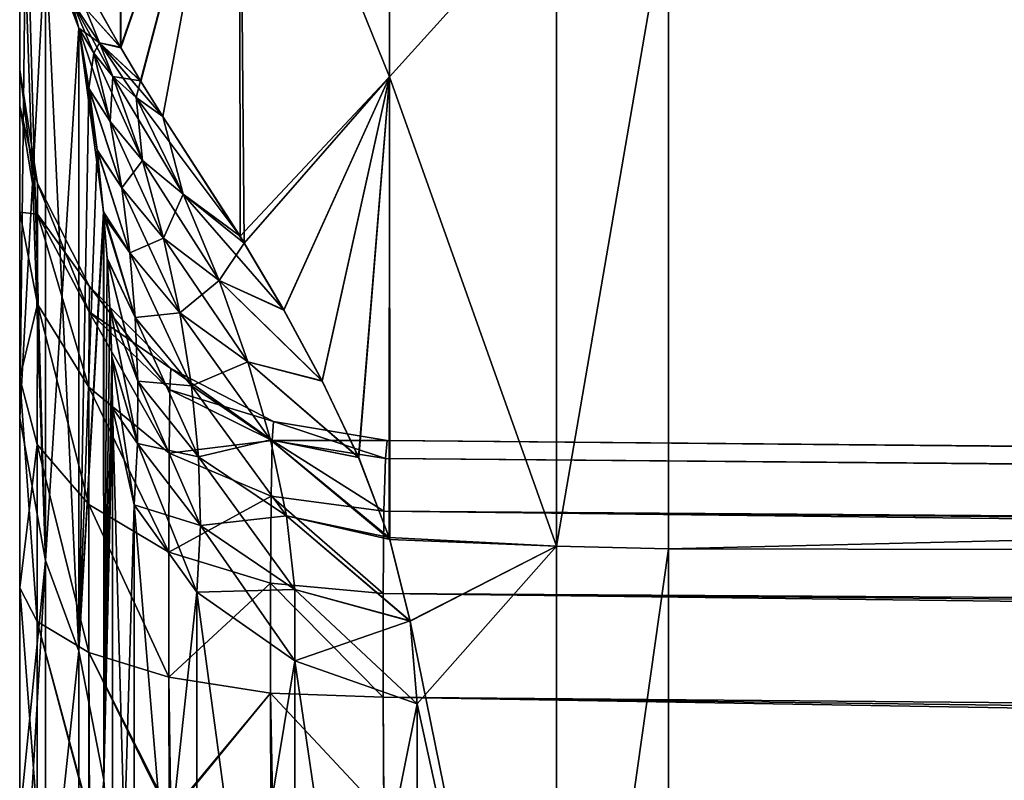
# Model space of a CAD drawing. Header units: metres. Extents: x 59 to 135, y -85 to 115.
# Tile 28 of 256: x 73 to 73.531, y -51.735 to -51.324. Entities that reach past the tile are written whole.
import ezdxf

# ---------------------------------------------------------------- set-up
doc = ezdxf.new("R2010")
doc.units = ezdxf.units.M
doc.layers.add('solid_20_404_502_XXX', color=7, linetype='CONTINUOUS')

msp = doc.modelspace()

# ---------------------------------------------------------------- linework, layer by layer
at = {"layer": 'solid_20_404_502_XXX'}
for points in [[(73.054756, -51.07811, -4.714054), (73.054626, -51.3396, -4.313722), (73.043236, -51.319481, -4.311522)], [(73.043373, -51.319756, 4.311545), (73.054398, -51.339191, 4.31372), (73.054756, -51.078091, 4.714091)], [(73.118652, -51.154964, 4.712731), (73.054756, -51.078091, 4.714091), (73.054398, -51.339191, 4.31372)], [(73.118652, -51.154972, -4.712712), (73.054626, -51.3396, -4.313722), (73.054756, -51.07811, -4.714054)], [(73.118652, -51.154964, 4.712731), (73.199577, -51.355167, 4.479475), (73.19957, -51.14341, 4.822855)], [(73.118652, -51.154972, -4.712712), (73.19957, -51.143452, -4.822775), (73.199577, -51.355228, -4.479391)], [(73.19957, -51.14341, 4.822855), (73.199577, -51.355167, 4.479475), (73.289528, -51.255249, 4.66303)], [(73.199577, -51.355228, -4.479391), (73.19957, -51.143452, -4.822775), (73.289528, -51.255249, -4.663029)], [(73.118652, -51.154964, 4.712731), (73.054398, -51.339191, 4.31372), (73.065216, -51.357338, 4.313661)], [(73.118652, -51.154972, -4.712712), (73.065422, -51.35767, -4.313647), (73.054626, -51.3396, -4.313722)], [(73.118652, -51.154964, 4.712731), (73.065216, -51.357338, 4.313661), (73.077194, -51.376534, 4.311743)], [(73.118652, -51.154972, -4.712712), (73.077202, -51.376534, -4.311743), (73.065422, -51.35767, -4.313647)], [(73.121162, -51.444878, 4.288773), (73.118652, -51.154964, 4.712731), (73.077194, -51.376534, 4.311743)], [(73.118652, -51.154972, -4.712712), (73.118881, -51.441185, -4.290697), (73.077202, -51.376534, -4.311743)], [(73.121162, -51.444878, 4.288773), (73.199577, -51.355167, 4.479475), (73.118652, -51.154964, 4.712731)], [(73.118652, -51.154972, -4.712712), (73.199577, -51.355228, -4.479391), (73.118881, -51.441185, -4.290697)], [(90.030869, -51.20549, -3.974496), (73.349991, -51.609844, -4.185604), (73.350006, -51.257313, -4.6642)], [(90.030869, -51.20549, -3.974496), (90.032066, -51.634991, -3.560709), (73.349991, -51.609844, -4.185604)], [(73.349991, -51.609844, 4.185604), (90.032066, -51.634991, 3.560709), (90.030869, -51.20549, 3.974496)], [(73.350006, -51.257313, 4.6642), (73.349991, -51.609844, 4.185604), (90.030869, -51.20549, 3.974496)], [(73.01387, -51.616108, -2.978683), (73, -51.206921, -4.202548), (73.003471, -51.244873, -4.214624)], [(73, -51.539104, -2.962495), (73, -51.206921, -4.202548), (73.01387, -51.616108, -2.978683)], [(73, -51.351406, -1.296968), (73, -51.206921, -4.202548), (73, -51.539104, -2.962495)], [(73, -51.206921, 4.202548), (73, -51.206921, -4.202548), (73, -51.351406, -1.296968)], [(73, -51.351406, 1.296968), (73, -51.206921, 4.202548), (73, -51.351406, -1.296968)], [(73, -51.539104, 2.962495), (73.003464, -51.244823, 4.214609), (73, -51.206921, 4.202548)], [(73, -51.51783, 1.621636), (73, -51.539104, 2.962495), (73, -51.206921, 4.202548)], [(73, -51.370789, 1.419756), (73, -51.206921, 4.202548), (73, -51.351406, 1.296968)], [(73, -51.428261, 1.532638), (73, -51.206921, 4.202548), (73, -51.370789, 1.419756)], [(73, -51.51783, 1.621636), (73, -51.206921, 4.202548), (73, -51.428261, 1.532638)], [(73, -51.539104, 2.962495), (73.01387, -51.281883, 4.226401), (73.003464, -51.244823, 4.214609)], [(73.01387, -51.616108, -2.978683), (73.003471, -51.244873, -4.214624), (73.01387, -51.28186, -4.226474)], [(73.199577, -51.355228, -4.479391), (73.289528, -51.255249, -4.663029), (73.289528, -51.608353, -4.184427)], [(73.199577, -51.355167, 4.479475), (73.289528, -51.608353, 4.184427), (73.289528, -51.255249, 4.66303)], [(73.289528, -51.608353, -4.184427), (73.289528, -51.255249, -4.663029), (73.350006, -51.257313, -4.6642)], [(73.289528, -51.255249, 4.66303), (73.289528, -51.608353, 4.184427), (73.350006, -51.257313, 4.6642)], [(73.289528, -51.608353, -4.184427), (73.350006, -51.257313, -4.6642), (73.349991, -51.609844, -4.185604)], [(73.289528, -51.608353, 4.184427), (73.349991, -51.609844, 4.185604), (73.350006, -51.257313, 4.6642)], [(73.031906, -51.328888, -4.242115), (73.01387, -51.28186, -4.226474), (73.014137, -51.277477, -4.242633)], [(73.031906, -51.328888, -4.242115), (73.014137, -51.277477, -4.242633), (73.028168, -51.314323, -4.253942)], [(73, -51.539104, 2.962495), (73.01387, -51.616112, 2.97865), (73.01387, -51.281883, 4.226401)], [(73.031906, -51.665138, -2.986439), (73.01387, -51.28186, -4.226474), (73.031906, -51.328888, -4.242115)], [(73.01387, -51.616108, -2.978683), (73.01387, -51.28186, -4.226474), (73.031906, -51.665138, -2.986439)], [(73.028183, -51.314388, 4.253893), (73.01387, -51.281883, 4.226401), (73.031906, -51.328888, 4.242115)], [(73.01387, -51.616112, 2.97865), (73.031906, -51.328888, 4.242115), (73.01387, -51.281883, 4.226401)], [(73.039948, -51.342377, -4.260401), (73.031906, -51.328888, -4.242115), (73.028168, -51.314323, -4.253942)], [(73.050293, -51.354912, -4.278252), (73.039948, -51.342377, -4.260401), (73.028168, -51.314323, -4.253942)], [(73.043037, -51.336834, -4.28403), (73.050293, -51.354912, -4.278252), (73.028168, -51.314323, -4.253942)], [(73.035576, -51.318222, -4.287615), (73.043037, -51.336834, -4.28403), (73.028168, -51.314323, -4.253942)], [(73.028183, -51.314388, 4.253893), (73.043037, -51.336838, 4.284035), (73.035576, -51.31823, 4.287623)], [(73.028183, -51.314388, 4.253893), (73.031906, -51.328888, 4.242115), (73.043037, -51.336838, 4.284035)], [(73.035576, -51.318222, -4.287615), (73.043236, -51.319481, -4.311522), (73.054626, -51.3396, -4.313722)], [(73.035576, -51.318222, -4.287615), (73.054626, -51.3396, -4.313722), (73.043037, -51.336834, -4.28403)], [(73.035576, -51.31823, 4.287623), (73.054398, -51.339191, 4.31372), (73.043373, -51.319756, 4.311545)], [(73.043037, -51.336838, 4.284035), (73.054398, -51.339191, 4.31372), (73.035576, -51.31823, 4.287623)], [(73.01387, -51.616112, 2.97865), (73.031906, -51.665138, 2.986438), (73.031906, -51.328888, 4.242115)], [(73.048882, -51.379288, -4.228419), (73.031906, -51.328888, -4.242115), (73.039948, -51.342377, -4.260401)], [(73.037399, -51.361687, -4.193334), (73.031906, -51.328888, -4.242115), (73.048882, -51.379288, -4.228419)], [(73.041847, -51.394852, -4.142588), (73.031906, -51.328888, -4.242115), (73.037399, -51.361687, -4.193334)], [(73.045242, -51.428047, -4.089728), (73.031906, -51.328888, -4.242115), (73.041847, -51.394852, -4.142588)], [(73.031906, -51.665138, -2.986439), (73.031906, -51.328888, -4.242115), (73.045242, -51.428047, -4.089728)], [(73.031906, -51.328888, 4.242115), (73.039948, -51.342377, 4.2604), (73.043037, -51.336838, 4.284035)], [(73.037376, -51.361523, 4.193592), (73.039948, -51.342377, 4.2604), (73.031906, -51.328888, 4.242115)], [(73.031906, -51.665138, 2.986438), (73.037376, -51.361523, 4.193592), (73.031906, -51.328888, 4.242115)], [(73.039948, -51.342377, 4.2604), (73.050293, -51.354912, 4.278252), (73.043037, -51.336838, 4.284035)], [(73.043037, -51.336834, -4.28403), (73.054626, -51.3396, -4.313722), (73.065422, -51.35767, -4.313647)], [(73.043037, -51.336834, -4.28403), (73.065422, -51.35767, -4.313647), (73.077202, -51.376534, -4.311743)], [(73.062813, -51.366333, -4.295442), (73.043037, -51.336834, -4.28403), (73.077202, -51.376534, -4.311743)], [(73.062813, -51.366333, -4.295442), (73.050293, -51.354912, -4.278252), (73.043037, -51.336834, -4.28403)], [(73.043037, -51.336838, 4.284035), (73.065216, -51.357338, 4.313661), (73.054398, -51.339191, 4.31372)], [(73.050293, -51.354912, 4.278252), (73.065216, -51.357338, 4.313661), (73.043037, -51.336838, 4.284035)], [(73.048882, -51.379288, 4.228418), (73.039948, -51.342377, 4.2604), (73.037376, -51.361523, 4.193592)], [(73.066208, -51.400272, -4.252391), (73.039948, -51.342377, -4.260401), (73.050293, -51.354912, -4.278252)], [(73.048882, -51.379288, -4.228419), (73.039948, -51.342377, -4.260401), (73.066208, -51.400272, -4.252391)], [(73.048882, -51.379288, 4.228418), (73.050293, -51.354912, 4.278252), (73.039948, -51.342377, 4.2604)], [(73.00956, -51.429283, 1.402297), (73, -51.370789, 1.419756), (73, -51.351406, 1.296968)], [(73.009605, -51.412632, 1.296976), (73.00956, -51.429283, 1.402297), (73, -51.351406, 1.296968)], [(73, -51.370789, -1.419757), (73, -51.351406, -1.296968), (73, -51.539104, -2.962495)], [(73, -51.370789, -1.419757), (73.009605, -51.412632, -1.296976), (73, -51.351406, -1.296968)], [(73, -51.351406, 1.296968), (73, -51.351406, -1.296968), (73.009605, -51.412632, -1.296976)], [(73.009605, -51.412632, 1.296976), (73, -51.351406, 1.296968), (73.009605, -51.412632, -1.296976)], [(73.066208, -51.400272, 4.252391), (73.050293, -51.354912, 4.278252), (73.048882, -51.379288, 4.228418)], [(73.088257, -51.418549, -4.274629), (73.050293, -51.354912, -4.278252), (73.062813, -51.366333, -4.295442)], [(73.066208, -51.400272, -4.252391), (73.050293, -51.354912, -4.278252), (73.088257, -51.418549, -4.274629)], [(73.062813, -51.366333, 4.295442), (73.065216, -51.357338, 4.313661), (73.050293, -51.354912, 4.278252)], [(73.066208, -51.400272, 4.252391), (73.062813, -51.366333, 4.295442), (73.050293, -51.354912, 4.278252)], [(73.062813, -51.366333, 4.295442), (73.077194, -51.376534, 4.311743), (73.065216, -51.357338, 4.313661)], [(73.142517, -51.480892, -4.266841), (73.118881, -51.441185, -4.290697), (73.199577, -51.355228, -4.479391)], [(73.142586, -51.481014, 4.266757), (73.199577, -51.355167, 4.479475), (73.121162, -51.444878, 4.288773)], [(73.163132, -51.519276, -4.238267), (73.142517, -51.480892, -4.266841), (73.199577, -51.355228, -4.479391)], [(73.142586, -51.481014, 4.266757), (73.1632, -51.519409, 4.238161), (73.199577, -51.355167, 4.479475)], [(73.182861, -51.560516, -4.203617), (73.163132, -51.519276, -4.238267), (73.199577, -51.355228, -4.479391)], [(73.1632, -51.519409, 4.238161), (73.182915, -51.560635, 4.203511), (73.199577, -51.355167, 4.479475)], [(73.199394, -51.60376, -4.163705), (73.182861, -51.560516, -4.203617), (73.199577, -51.355228, -4.479391)], [(73.182915, -51.560635, 4.203511), (73.199753, -51.604843, 4.162669), (73.199577, -51.355167, 4.479475)], [(73.199394, -51.60376, -4.163705), (73.199577, -51.355228, -4.479391), (73.289528, -51.608353, -4.184427)], [(73.199577, -51.355167, 4.479475), (73.199753, -51.604843, 4.162669), (73.289528, -51.608353, 4.184427)], [(73.031906, -51.665138, 2.986438), (73.041817, -51.394585, 4.143007), (73.037376, -51.361523, 4.193592)], [(73.055046, -51.415058, 4.189489), (73.037376, -51.361523, 4.193592), (73.041817, -51.394585, 4.143007)], [(73.055046, -51.415058, 4.189489), (73.048882, -51.379288, 4.228418), (73.037376, -51.361523, 4.193592)], [(73.037399, -51.361687, -4.193334), (73.048882, -51.379288, -4.228419), (73.055046, -51.415058, -4.18949)], [(73.041847, -51.394852, -4.142588), (73.037399, -51.361687, -4.193334), (73.055046, -51.415058, -4.18949)], [(73.062813, -51.366333, -4.295442), (73.077202, -51.376534, -4.311743), (73.118881, -51.441185, -4.290697)], [(73.088257, -51.418549, -4.274629), (73.062813, -51.366333, -4.295442), (73.118881, -51.441185, -4.290697)], [(73.088257, -51.418545, 4.274629), (73.077194, -51.376534, 4.311743), (73.062813, -51.366333, 4.295442)], [(73.066208, -51.400272, 4.252391), (73.088257, -51.418545, 4.274629), (73.062813, -51.366333, 4.295442)], [(73.00956, -51.429283, 1.402297), (73, -51.428261, 1.532638), (73, -51.370789, 1.419756)], [(73, -51.370789, -1.419757), (73, -51.539104, -2.962495), (73, -51.428261, -1.53264)], [(73, -51.370789, -1.419757), (73.00956, -51.429283, -1.402297), (73.009605, -51.412632, -1.296976)], [(73, -51.370789, -1.419757), (73, -51.428261, -1.53264), (73.00956, -51.429283, -1.402297)], [(73.048882, -51.379288, -4.228419), (73.066208, -51.400272, -4.252391), (73.077652, -51.442265, -4.218179)], [(73.055046, -51.415058, -4.18949), (73.048882, -51.379288, -4.228419), (73.077652, -51.442265, -4.218179)], [(73.066208, -51.400272, 4.252391), (73.048882, -51.379288, 4.228418), (73.055046, -51.415058, 4.189489)], [(73.088257, -51.418545, 4.274629), (73.121162, -51.444878, 4.288773), (73.077194, -51.376534, 4.311743)], [(73.031906, -51.665138, 2.986438), (73.045441, -51.430367, 4.085971), (73.041817, -51.394585, 4.143007)], [(73.059456, -51.450207, 4.148034), (73.041817, -51.394585, 4.143007), (73.045441, -51.430367, 4.085971)], [(73.059456, -51.450207, 4.148034), (73.055046, -51.415058, 4.189489), (73.041817, -51.394585, 4.143007)], [(73.041847, -51.394852, -4.142588), (73.055046, -51.415058, -4.18949), (73.059456, -51.450207, -4.148035)], [(73.045242, -51.428047, -4.089728), (73.041847, -51.394852, -4.142588), (73.059456, -51.450207, -4.148035)], [(73.066208, -51.400272, 4.252391), (73.055046, -51.415058, 4.189489), (73.077652, -51.442261, 4.218178)], [(73.066208, -51.400272, -4.252391), (73.088257, -51.418549, -4.274629), (73.107536, -51.465065, -4.24388)], [(73.077652, -51.442265, -4.218179), (73.066208, -51.400272, -4.252391), (73.107536, -51.465065, -4.24388)], [(73.066208, -51.400272, 4.252391), (73.077652, -51.442261, 4.218178), (73.088257, -51.418545, 4.274629)], [(73.037491, -51.482044, 1.385049), (73.00956, -51.429283, 1.402297), (73.009605, -51.412632, 1.296976)], [(73.00956, -51.429283, -1.402297), (73.037712, -51.468292, -1.296976), (73.009605, -51.412632, -1.296976)], [(73.037491, -51.482044, 1.385049), (73.009605, -51.412632, 1.296976), (73.037712, -51.468292, 1.296976)], [(73.009605, -51.412632, 1.296976), (73.009605, -51.412632, -1.296976), (73.037712, -51.468292, -1.296976)], [(73.037712, -51.468292, 1.296976), (73.009605, -51.412632, 1.296976), (73.037712, -51.468292, -1.296976)], [(73.055046, -51.415058, -4.18949), (73.077652, -51.442265, -4.218179), (73.086357, -51.48259, -4.180784)], [(73.059456, -51.450207, -4.148035), (73.055046, -51.415058, -4.18949), (73.086357, -51.48259, -4.180784)], [(73.077652, -51.442261, 4.218178), (73.055046, -51.415058, 4.189489), (73.059456, -51.450207, 4.148034)], [(73.077652, -51.442261, 4.218178), (73.107536, -51.465065, 4.243879), (73.088257, -51.418545, 4.274629)], [(73.088257, -51.418545, 4.274629), (73.107536, -51.465065, 4.243879), (73.121162, -51.444878, 4.288773)], [(73.088257, -51.418549, -4.274629), (73.118881, -51.441185, -4.290697), (73.142517, -51.480892, -4.266841)], [(73.107536, -51.465065, -4.24388), (73.088257, -51.418549, -4.274629), (73.142517, -51.480892, -4.266841)], [(73.009521, -51.477921, 1.497322), (73, -51.51783, 1.621636), (73, -51.428261, 1.532638)], [(73.00956, -51.429283, 1.402297), (73.009521, -51.477921, 1.497322), (73, -51.428261, 1.532638)], [(73, -51.428261, -1.53264), (73, -51.539104, -2.962495), (73, -51.51783, -1.621637)], [(73, -51.428261, -1.53264), (73.009521, -51.477921, -1.497322), (73.00956, -51.429283, -1.402297)], [(73, -51.428261, -1.53264), (73, -51.51783, -1.621637), (73.009521, -51.477921, -1.497322)], [(73.045448, -51.734512, -2.904164), (73.031906, -51.665138, -2.986439), (73.045242, -51.428047, -4.089728)], [(73.045242, -51.428047, -4.089728), (73.059456, -51.450207, -4.148035), (73.06237, -51.484955, -4.105201)], [(73.047203, -51.453327, -4.048871), (73.045242, -51.428047, -4.089728), (73.06237, -51.484955, -4.105201)], [(73.045448, -51.734512, -2.904164), (73.045242, -51.428047, -4.089728), (73.047203, -51.453327, -4.048871)], [(73.037331, -51.522617, 1.464574), (73.009521, -51.477921, 1.497322), (73.00956, -51.429283, 1.402297)], [(73.00956, -51.429283, -1.402297), (73.009521, -51.477921, -1.497322), (73.037331, -51.522617, -1.464574)], [(73.037491, -51.482044, 1.385049), (73.037331, -51.522617, 1.464574), (73.00956, -51.429283, 1.402297)], [(73.00956, -51.429283, -1.402297), (73.037491, -51.482044, -1.385049), (73.037712, -51.468292, -1.296976)], [(73.00956, -51.429283, -1.402297), (73.037331, -51.522617, -1.464574), (73.037491, -51.482044, -1.385049)], [(73.045448, -51.734512, 2.904158), (73.045441, -51.430367, 4.085971), (73.031906, -51.665138, 2.986438)], [(73.06237, -51.484955, 4.1052), (73.045441, -51.430367, 4.085971), (73.04718, -51.453033, 4.049342)], [(73.045448, -51.734512, 2.904158), (73.04718, -51.453033, 4.049342), (73.045441, -51.430367, 4.085971)], [(73.06237, -51.484955, 4.1052), (73.059456, -51.450207, 4.148034), (73.045441, -51.430367, 4.085971)], [(73.077652, -51.442261, 4.218178), (73.059456, -51.450207, 4.148034), (73.086357, -51.48259, 4.180783)], [(73.077652, -51.442261, 4.218178), (73.086357, -51.48259, 4.180783), (73.107536, -51.465065, 4.243879)], [(73.077652, -51.442265, -4.218179), (73.107536, -51.465065, -4.24388), (73.123077, -51.508884, -4.209148)], [(73.086357, -51.48259, -4.180784), (73.077652, -51.442265, -4.218179), (73.123077, -51.508884, -4.209148)], [(73.107536, -51.465065, 4.243879), (73.142586, -51.481014, 4.266757), (73.121162, -51.444878, 4.288773)], [(73.059456, -51.450207, -4.148035), (73.086357, -51.48259, -4.180784), (73.092697, -51.521854, -4.141584)], [(73.06237, -51.484955, -4.105201), (73.059456, -51.450207, -4.148035), (73.092697, -51.521854, -4.141584)], [(73.086357, -51.48259, 4.180783), (73.059456, -51.450207, 4.148034), (73.06237, -51.484955, 4.1052)], [(73.045448, -51.734512, 2.904158), (73.048698, -51.479225, 4.007599), (73.04718, -51.453033, 4.049342)], [(73.045448, -51.734512, -2.904164), (73.047203, -51.453327, -4.048871), (73.048714, -51.479462, -4.007216)], [(73.063744, -51.519295, 4.061318), (73.04718, -51.453033, 4.049342), (73.048698, -51.479225, 4.007599)], [(73.063744, -51.519295, 4.061318), (73.06237, -51.484955, 4.1052), (73.04718, -51.453033, 4.049342)], [(73.047203, -51.453327, -4.048871), (73.06237, -51.484955, -4.105201), (73.063744, -51.519299, -4.061319)], [(73.048714, -51.479462, -4.007216), (73.047203, -51.453327, -4.048871), (73.063744, -51.519299, -4.061319)], [(73.086357, -51.48259, 4.180783), (73.123077, -51.508884, 4.209147), (73.107536, -51.465065, 4.243879)], [(73.107536, -51.465065, -4.24388), (73.142517, -51.480892, -4.266841), (73.163132, -51.519276, -4.238267)], [(73.123077, -51.508884, -4.209148), (73.107536, -51.465065, -4.24388), (73.163132, -51.519276, -4.238267)], [(73.107536, -51.465065, 4.243879), (73.1632, -51.519409, 4.238161), (73.142586, -51.481014, 4.266757)], [(73.107536, -51.465065, 4.243879), (73.123077, -51.508884, 4.209147), (73.1632, -51.519409, 4.238161)], [(73.081047, -51.524052, 1.371308), (73.037491, -51.482044, 1.385049), (73.037712, -51.468292, 1.296976)], [(73.037491, -51.482044, -1.385049), (73.08152, -51.512535, -1.296976), (73.037712, -51.468292, -1.296976)], [(73.081047, -51.524052, 1.371308), (73.037712, -51.468292, 1.296976), (73.08152, -51.512535, 1.296976)], [(73.037712, -51.468292, 1.296976), (73.037712, -51.468292, -1.296976), (73.08152, -51.512535, -1.296976)], [(73.08152, -51.512535, 1.296976), (73.037712, -51.468292, 1.296976), (73.08152, -51.512535, -1.296976)], [(73.009521, -51.477921, 1.497322), (73.009499, -51.553612, 1.572407), (73, -51.51783, 1.621636)], [(73, -51.51783, -1.621637), (73.009499, -51.553612, -1.572407), (73.009521, -51.477921, -1.497322)], [(73.037239, -51.585892, 1.527438), (73.009499, -51.553612, 1.572407), (73.009521, -51.477921, 1.497322)], [(73.009521, -51.477921, -1.497322), (73.009499, -51.553612, -1.572407), (73.037239, -51.585892, -1.527438)], [(73.037331, -51.522617, 1.464574), (73.037239, -51.585892, 1.527438), (73.009521, -51.477921, 1.497322)], [(73.009521, -51.477921, -1.497322), (73.037239, -51.585892, -1.527438), (73.037331, -51.522617, -1.464574)], [(73.080704, -51.558243, 1.438457), (73.037331, -51.522617, 1.464574), (73.037491, -51.482044, 1.385049)], [(73.037491, -51.482044, -1.385049), (73.037331, -51.522617, -1.464574), (73.080704, -51.558243, -1.438457)], [(73.081047, -51.524052, 1.371308), (73.080704, -51.558243, 1.438457), (73.037491, -51.482044, 1.385049)], [(73.037491, -51.482044, -1.385049), (73.081047, -51.524052, -1.371308), (73.08152, -51.512535, -1.296976)], [(73.037491, -51.482044, -1.385049), (73.080704, -51.558243, -1.438457), (73.081047, -51.524052, -1.371308)], [(73.045448, -51.734512, 2.904158), (73.049667, -51.506123, 3.964897), (73.048698, -51.479225, 4.007599)], [(73.045448, -51.734512, -2.904164), (73.048714, -51.479462, -4.007216), (73.049667, -51.50626, -3.964671)], [(73.063499, -51.553047, 4.01654), (73.048698, -51.479225, 4.007599), (73.049667, -51.506123, 3.964897)], [(73.063499, -51.553047, 4.01654), (73.063744, -51.519295, 4.061318), (73.048698, -51.479225, 4.007599)], [(73.048714, -51.479462, -4.007216), (73.063744, -51.519299, -4.061319), (73.063499, -51.553047, -4.016541)], [(73.049667, -51.50626, -3.964671), (73.048714, -51.479462, -4.007216), (73.063499, -51.553047, -4.016541)], [(73.086357, -51.48259, 4.180783), (73.06237, -51.484955, 4.1052), (73.092697, -51.521854, 4.141583)], [(73.06237, -51.484955, -4.105201), (73.092697, -51.521854, -4.141584), (73.096512, -51.560165, -4.100961)], [(73.063744, -51.519299, -4.061319), (73.06237, -51.484955, -4.105201), (73.096512, -51.560165, -4.100961)], [(73.092697, -51.521854, 4.141583), (73.06237, -51.484955, 4.1052), (73.063744, -51.519295, 4.061318)], [(73.086357, -51.48259, -4.180784), (73.123077, -51.508884, -4.209148), (73.135361, -51.551083, -4.172086)], [(73.092697, -51.521854, -4.141584), (73.086357, -51.48259, -4.180784), (73.135361, -51.551083, -4.172086)], [(73.086357, -51.48259, 4.180783), (73.092697, -51.521854, 4.141583), (73.123077, -51.508884, 4.209147)], [(73.045448, -51.734512, 2.904158), (73.050003, -51.533684, 3.921109), (73.049667, -51.506123, 3.964897)], [(73.045448, -51.734512, -2.904164), (73.049667, -51.50626, -3.964671), (73.050003, -51.533684, -3.921109)], [(73.063499, -51.553047, 4.01654), (73.049667, -51.506123, 3.964897), (73.050003, -51.533684, 3.921109)], [(73.049667, -51.50626, -3.964671), (73.063499, -51.553047, -4.016541), (73.061691, -51.586113, -3.971104)], [(73.050003, -51.533684, -3.921109), (73.049667, -51.50626, -3.964671), (73.061691, -51.586113, -3.971104)], [(73.081047, -51.524052, 1.371308), (73.08152, -51.512535, 1.296976), (73.136147, -51.551373, 1.36238)], [(73.081047, -51.524052, -1.371308), (73.136902, -51.541191, -1.296976), (73.08152, -51.512535, -1.296976)], [(73.08152, -51.512535, 1.296976), (73.136902, -51.541191, 1.296976), (73.136147, -51.551373, 1.36238)], [(73.08152, -51.512535, 1.296976), (73.08152, -51.512535, -1.296976), (73.136902, -51.541191, -1.296976)], [(73.08152, -51.512535, 1.296976), (73.136902, -51.541191, -1.296976), (73.136902, -51.541191, 1.296976)], [(73.092697, -51.521854, 4.141583), (73.135361, -51.551079, 4.172085), (73.123077, -51.508884, 4.209147)], [(73.123077, -51.508884, -4.209148), (73.163132, -51.519276, -4.238267), (73.182861, -51.560516, -4.203617)], [(73.135361, -51.551083, -4.172086), (73.123077, -51.508884, -4.209148), (73.182861, -51.560516, -4.203617)], [(73.123077, -51.508884, 4.209147), (73.182915, -51.560635, 4.203511), (73.1632, -51.519409, 4.238161)], [(73.123077, -51.508884, 4.209147), (73.135361, -51.551079, 4.172085), (73.182915, -51.560635, 4.203511)], [(73.009499, -51.64904, 1.620273), (73, -51.630894, 1.6783), (73, -51.51783, 1.621636)], [(73, -51.630894, 1.6783), (73, -51.539104, 2.962495), (73, -51.51783, 1.621636)], [(73.009499, -51.553612, 1.572407), (73.009499, -51.64904, 1.620273), (73, -51.51783, 1.621636)], [(73, -51.51783, -1.621637), (73, -51.539104, -2.962495), (73, -51.630894, -1.6783)], [(73, -51.51783, -1.621637), (73, -51.630894, -1.6783), (73.009499, -51.553612, -1.572407)], [(73.096512, -51.560162, 4.10096), (73.063744, -51.519295, 4.061318), (73.063499, -51.553047, 4.01654)], [(73.063499, -51.553047, -4.016541), (73.063744, -51.519299, -4.061319), (73.097504, -51.597347, -4.059032)], [(73.092697, -51.521854, 4.141583), (73.063744, -51.519295, 4.061318), (73.096512, -51.560162, 4.10096)], [(73.063744, -51.519299, -4.061319), (73.096512, -51.560165, -4.100961), (73.097504, -51.597347, -4.059032)], [(73.080521, -51.611633, 1.491554), (73.037239, -51.585892, 1.527438), (73.037331, -51.522617, 1.464574)], [(73.037331, -51.522617, -1.464574), (73.037239, -51.585892, -1.527438), (73.080521, -51.611633, -1.491554)], [(73.080704, -51.558243, 1.438457), (73.080521, -51.611633, 1.491554), (73.037331, -51.522617, 1.464574)], [(73.037331, -51.522617, -1.464574), (73.080521, -51.611633, -1.491554), (73.080704, -51.558243, -1.438457)], [(73.081047, -51.524052, 1.371308), (73.136147, -51.551373, 1.36238), (73.080704, -51.558243, 1.438457)], [(73.081047, -51.524052, -1.371308), (73.080704, -51.558243, -1.438457), (73.136147, -51.551373, -1.36238)], [(73.081047, -51.524052, -1.371308), (73.136147, -51.551373, -1.36238), (73.136902, -51.541191, -1.296976)], [(73.092697, -51.521854, -4.141584), (73.135361, -51.551083, -4.172086), (73.144012, -51.592041, -4.133244)], [(73.096512, -51.560165, -4.100961), (73.092697, -51.521854, -4.141584), (73.144012, -51.592041, -4.133244)], [(73.092697, -51.521854, 4.141583), (73.096512, -51.560162, 4.10096), (73.135361, -51.551079, 4.172085)], [(73.050003, -51.80563, -2.817811), (73.045448, -51.734512, -2.904164), (73.050003, -51.533684, -3.921109)], [(73.050003, -51.80563, 2.817811), (73.050003, -51.533684, 3.921109), (73.045448, -51.734512, 2.904158)], [(73.061607, -51.950081, -3.636899), (73.050003, -51.533684, -3.921109), (73.061691, -51.586113, -3.971104)], [(73.061607, -51.950081, -3.636899), (73.050003, -51.982124, -3.520476), (73.050003, -51.533684, -3.921109)], [(73.050003, -51.80563, -2.817811), (73.050003, -51.533684, -3.921109), (73.050003, -51.982124, -3.520476)], [(73.061691, -51.586109, 3.971101), (73.063499, -51.553047, 4.01654), (73.050003, -51.533684, 3.921109)], [(73.050003, -51.982124, 3.520476), (73.061691, -51.586109, 3.971101), (73.050003, -51.533684, 3.921109)], [(73.050003, -51.80563, 2.817811), (73.050003, -51.982124, 3.520476), (73.050003, -51.533684, 3.921109)], [(73, -51.630894, 1.6783), (73, -51.75507, 1.697567), (73, -51.539104, 2.962495)], [(73, -51.539104, 2.962495), (73, -51.75507, 1.697567), (73.01387, -51.616112, 2.97865)], [(73, -51.75507, -1.697567), (73, -51.539104, -2.962495), (73.01387, -51.616108, -2.978683)], [(73, -51.630894, -1.6783), (73, -51.539104, -2.962495), (73, -51.75507, -1.697567)], [(73.136147, -51.551373, 1.36238), (73.136902, -51.541191, 1.296976), (73.197258, -51.561134, 1.358675)], [(73.136902, -51.541191, -1.296976), (73.136147, -51.551373, -1.36238), (73.198257, -51.551395, -1.296976)], [(73.136902, -51.541191, 1.296976), (73.198257, -51.551395, 1.296976), (73.197258, -51.561134, 1.358675)], [(73.136902, -51.541191, 1.296976), (73.136902, -51.541191, -1.296976), (73.198257, -51.551395, -1.296976)], [(73.136902, -51.541191, 1.296976), (73.198257, -51.551395, -1.296976), (73.198257, -51.551395, 1.296976)], [(73.096512, -51.560162, 4.10096), (73.144012, -51.592041, 4.133242), (73.135361, -51.551079, 4.172085)], [(73.135361, -51.551079, 4.172085), (73.199753, -51.604843, 4.162669), (73.182915, -51.560635, 4.203511)], [(73.135361, -51.551079, 4.172085), (73.144012, -51.592041, 4.133242), (73.199753, -51.604843, 4.162669)], [(73.144012, -51.592041, -4.133244), (73.135361, -51.551083, -4.172086), (73.199394, -51.60376, -4.163705)], [(73.135361, -51.551083, -4.172086), (73.182861, -51.560516, -4.203617), (73.199394, -51.60376, -4.163705)], [(73, -51.630894, -1.6783), (73.009499, -51.64904, -1.620273), (73.009499, -51.553612, -1.572407)], [(73.037239, -51.585892, 1.527438), (73.037231, -51.66573, 1.567493), (73.009499, -51.553612, 1.572407)], [(73.037231, -51.66573, 1.567493), (73.009499, -51.64904, 1.620273), (73.009499, -51.553612, 1.572407)], [(73.009499, -51.553612, -1.572407), (73.037231, -51.66573, -1.567493), (73.037239, -51.585892, -1.527438)], [(73.009499, -51.553612, -1.572407), (73.009499, -51.64904, -1.620273), (73.037231, -51.66573, -1.567493)], [(73.061691, -51.586113, -3.971104), (73.063499, -51.553047, -4.016541), (73.09565, -51.633308, -4.016)], [(73.097504, -51.597347, 4.059031), (73.063499, -51.553047, 4.01654), (73.061691, -51.586109, 3.971101)], [(73.063499, -51.553047, -4.016541), (73.097504, -51.597347, -4.059032), (73.09565, -51.633308, -4.016)], [(73.096512, -51.560162, 4.10096), (73.063499, -51.553047, 4.01654), (73.097504, -51.597347, 4.059031)], [(73.080704, -51.558243, 1.438457), (73.136147, -51.551373, 1.36238), (73.135597, -51.581486, 1.42144)], [(73.080704, -51.558243, -1.438457), (73.135597, -51.581486, -1.42144), (73.136147, -51.551373, -1.36238)], [(73.135597, -51.581486, 1.42144), (73.136147, -51.551373, 1.36238), (73.19651, -51.589615, 1.414624)], [(73.136147, -51.551373, -1.36238), (73.135597, -51.581486, -1.42144), (73.19651, -51.589615, -1.414624)], [(73.136147, -51.551373, 1.36238), (73.197258, -51.561134, 1.358675), (73.19651, -51.589615, 1.414624)], [(73.136147, -51.551373, -1.36238), (73.197258, -51.561134, -1.358675), (73.198257, -51.551395, -1.296976)], [(73.136147, -51.551373, -1.36238), (73.19651, -51.589615, -1.414624), (73.197258, -51.561134, -1.358675)], [(73.197258, -51.561134, 1.358675), (73.198257, -51.551395, 1.296976), (88.196022, -51.692055, 1.096958)], [(73.197258, -51.561134, -1.358675), (88.19503, -51.68227, -1.035206), (73.198257, -51.551395, -1.296976)], [(73.198257, -51.551395, 1.296976), (88.19503, -51.68227, 1.035206), (88.196022, -51.692055, 1.096958)], [(73.198257, -51.551395, 1.296976), (73.198257, -51.551395, -1.296976), (88.19503, -51.68227, -1.035206)], [(73.198257, -51.551395, 1.296976), (88.19503, -51.68227, -1.035206), (88.19503, -51.68227, 1.035206)], [(73.080704, -51.558243, 1.438457), (73.135597, -51.581486, 1.42144), (73.080521, -51.611633, 1.491554)], [(73.080704, -51.558243, -1.438457), (73.080521, -51.611633, -1.491554), (73.135597, -51.581486, -1.42144)], [(73.096512, -51.560162, 4.10096), (73.097504, -51.597347, 4.059031), (73.144012, -51.592041, 4.133242)], [(73.096512, -51.560165, -4.100961), (73.144012, -51.592041, -4.133244), (73.148415, -51.63179, -4.092862)], [(73.097504, -51.597347, -4.059032), (73.096512, -51.560165, -4.100961), (73.148415, -51.63179, -4.092862)], [(73.19651, -51.589615, 1.414624), (73.197258, -51.561134, 1.358675), (88.196022, -51.692055, 1.096958)], [(73.197258, -51.561134, -1.358675), (73.19651, -51.589615, -1.414624), (88.196022, -51.692055, -1.096958)], [(73.197258, -51.561134, -1.358675), (88.196022, -51.692055, -1.096958), (88.19503, -51.68227, -1.035206)], [(73.080521, -51.611633, 1.491554), (73.135597, -51.581486, 1.42144), (73.135307, -51.628464, 1.468128)], [(73.080521, -51.611633, -1.491554), (73.135307, -51.628464, -1.468128), (73.135597, -51.581486, -1.42144)], [(73.135307, -51.628464, 1.468128), (73.135597, -51.581486, 1.42144), (73.196129, -51.634048, 1.458992)], [(73.135597, -51.581486, -1.42144), (73.135307, -51.628464, -1.468128), (73.196129, -51.634048, -1.458992)], [(73.135597, -51.581486, 1.42144), (73.19651, -51.589615, 1.414624), (73.196129, -51.634048, 1.458992)], [(73.135597, -51.581486, -1.42144), (73.196129, -51.634048, -1.458992), (73.19651, -51.589615, -1.414624)], [(73.080513, -51.679024, 1.525378), (73.037231, -51.66573, 1.567493), (73.037239, -51.585892, 1.527438)], [(73.037239, -51.585892, -1.527438), (73.037231, -51.66573, -1.567493), (73.080513, -51.679024, -1.525378)], [(73.080521, -51.611633, 1.491554), (73.080513, -51.679024, 1.525378), (73.037239, -51.585892, 1.527438)], [(73.037239, -51.585892, -1.527438), (73.080513, -51.679024, -1.525378), (73.080521, -51.611633, -1.491554)], [(73.061607, -51.950081, 3.636898), (73.061691, -51.586109, 3.971101), (73.050003, -51.982124, 3.520476)], [(73.061607, -51.950081, 3.636898), (73.09565, -51.633305, 4.015998), (73.061691, -51.586109, 3.971101)], [(73.095528, -51.990879, -3.687791), (73.061607, -51.950081, -3.636899), (73.061691, -51.586113, -3.971104)], [(73.097504, -51.597347, 4.059031), (73.061691, -51.586109, 3.971101), (73.09565, -51.633305, 4.015998)], [(73.095528, -51.990879, -3.687791), (73.061691, -51.586113, -3.971104), (73.09565, -51.633308, -4.016)], [(73.097504, -51.597347, 4.059031), (73.148415, -51.63179, 4.09286), (73.144012, -51.592041, 4.133242)], [(73.144012, -51.592041, -4.133244), (73.199394, -51.60376, -4.163705), (73.210587, -51.648823, -4.119246)], [(73.148415, -51.63179, -4.092862), (73.144012, -51.592041, -4.133244), (73.210587, -51.648823, -4.119246)], [(73.144012, -51.592041, 4.133242), (73.210579, -51.648788, 4.119283), (73.199753, -51.604843, 4.162669)], [(73.144012, -51.592041, 4.133242), (73.148415, -51.63179, 4.09286), (73.210579, -51.648788, 4.119283)], [(73.196129, -51.634048, 1.458992), (73.19651, -51.589615, 1.414624), (88.197136, -51.764824, 1.197049)], [(73.19651, -51.589615, -1.414624), (73.196129, -51.634048, -1.458992), (88.196747, -51.720531, -1.152811)], [(73.19651, -51.589615, 1.414624), (88.196747, -51.720531, 1.152811), (88.197136, -51.764824, 1.197049)], [(73.19651, -51.589615, 1.414624), (88.196022, -51.692055, 1.096958), (88.196747, -51.720531, 1.152811)], [(73.19651, -51.589615, -1.414624), (88.196747, -51.720531, -1.152811), (88.196022, -51.692055, -1.096958)], [(73.09565, -51.633308, -4.016), (73.097504, -51.597347, -4.059032), (73.148415, -51.670334, -4.051223)], [(73.097504, -51.597347, 4.059031), (73.09565, -51.633305, 4.015998), (73.148415, -51.63179, 4.09286)], [(73.097504, -51.597347, -4.059032), (73.148415, -51.63179, -4.092862), (73.148415, -51.670334, -4.051223)], [(73.210587, -51.648823, -4.119246), (73.199394, -51.60376, -4.163705), (73.289528, -51.608353, -4.184427)], [(73.199753, -51.604843, 4.162669), (73.210579, -51.648788, 4.119283), (73.289528, -51.608353, 4.184427)], [(73.210579, -51.648788, 4.119283), (73.214348, -51.693417, 4.073182), (73.289528, -51.608353, 4.184427)], [(73.210587, -51.648823, -4.119246), (73.289528, -51.608353, -4.184427), (73.289528, -52.037354, -3.772485)], [(73.214348, -51.693417, 4.073182), (73.289528, -52.037354, 3.772485), (73.289528, -51.608353, 4.184427)], [(73.289528, -52.037354, -3.772485), (73.289528, -51.608353, -4.184427), (73.349991, -51.609844, -4.185604)], [(73.289528, -51.608353, 4.184427), (73.289528, -52.037354, 3.772485), (73.349991, -51.609844, 4.185604)], [(73.080521, -51.611633, 1.491554), (73.135307, -51.628464, 1.468128), (73.080513, -51.679024, 1.525378)], [(73.080521, -51.611633, -1.491554), (73.080513, -51.679024, -1.525378), (73.135307, -51.628464, -1.468128)], [(73.289528, -52.037354, -3.772485), (73.349991, -51.609844, -4.185604), (73.349983, -52.038326, -3.773564)], [(73.289528, -52.037354, 3.772485), (73.349983, -52.038326, 3.773564), (73.349991, -51.609844, 4.185604)], [(90.032066, -51.634991, -3.560709), (73.349983, -52.038326, -3.773564), (73.349991, -51.609844, -4.185604)], [(73.349991, -51.609844, 4.185604), (73.349983, -52.038326, 3.773564), (90.032066, -51.634991, 3.560709)], [(73, -51.75507, -1.697567), (73.01387, -51.616108, -2.978683), (73.01387, -51.833393, -1.705313)], [(73.003494, -51.794891, 1.70122), (73.01387, -51.616112, 2.97865), (73, -51.75507, 1.697567)], [(73.003494, -51.794891, 1.70122), (73.01387, -51.833393, 1.705313), (73.01387, -51.616112, 2.97865)], [(73.01387, -51.833393, -1.705313), (73.01387, -51.616108, -2.978683), (73.031906, -51.665138, -2.986439)], [(73.01387, -51.616112, 2.97865), (73.01387, -51.833393, 1.705313), (73.031906, -51.665138, 2.986438)], [(73.009499, -51.64904, 1.620273), (73.009514, -51.754463, 1.636052), (73, -51.630894, 1.6783)], [(73.009514, -51.754463, 1.636052), (73, -51.75507, 1.697567), (73, -51.630894, 1.6783)], [(73, -51.630894, -1.6783), (73, -51.75507, -1.697567), (73.009514, -51.754463, -1.636052)], [(73, -51.630894, -1.6783), (73.009514, -51.754463, -1.636052), (73.009499, -51.64904, -1.620273)], [(73.080513, -51.679024, 1.525378), (73.135307, -51.628464, 1.468128), (73.1353, -51.687744, 1.497876)], [(73.080513, -51.679024, -1.525378), (73.1353, -51.687744, -1.497876), (73.135307, -51.628464, -1.468128)], [(73.1353, -51.687744, 1.497876), (73.135307, -51.628464, 1.468128), (73.196136, -51.689976, 1.48736)], [(73.135307, -51.628464, -1.468128), (73.1353, -51.687744, -1.497876), (73.196136, -51.689976, -1.48736)], [(73.135307, -51.628464, 1.468128), (73.196129, -51.634048, 1.458992), (73.196136, -51.689976, 1.48736)], [(73.135307, -51.628464, -1.468128), (73.196136, -51.689976, -1.48736), (73.196129, -51.634048, -1.458992)], [(73.09552, -51.990879, 3.687789), (73.09565, -51.633305, 4.015998), (73.061607, -51.950081, 3.636898)], [(73.09552, -51.990879, 3.687789), (73.148407, -51.67033, 4.051221), (73.09565, -51.633305, 4.015998)], [(73.148293, -52.022915, -3.727756), (73.095528, -51.990879, -3.687791), (73.09565, -51.633308, -4.016)], [(73.09565, -51.633305, 4.015998), (73.148407, -51.67033, 4.051221), (73.148415, -51.63179, 4.09286)], [(73.148293, -52.022915, -3.727756), (73.09565, -51.633308, -4.016), (73.148415, -51.670334, -4.051223)], [(73.148415, -51.63179, 4.09286), (73.148407, -51.67033, 4.051221), (73.210579, -51.648788, 4.119283)], [(73.148415, -51.63179, -4.092862), (73.210587, -51.648823, -4.119246), (73.214348, -51.693417, -4.073182)], [(73.148415, -51.670334, -4.051223), (73.148415, -51.63179, -4.092862), (73.214348, -51.693417, -4.073182)], [(73.196136, -51.689976, 1.48736), (73.196129, -51.634048, 1.458992), (88.197144, -51.820713, 1.22546)], [(73.196129, -51.634048, 1.458992), (88.197136, -51.764824, 1.197049), (88.197144, -51.820713, 1.22546)], [(73.196129, -51.634048, -1.458992), (88.197136, -51.764824, -1.197049), (88.196747, -51.720531, -1.152811)], [(73.196129, -51.634048, -1.458992), (88.197144, -51.820713, -1.22546), (88.197136, -51.764824, -1.197049)], [(73.196129, -51.634048, -1.458992), (73.196136, -51.689976, -1.48736), (88.197144, -51.820713, -1.22546)], [(90.032066, -51.634991, -3.560709), (90.031006, -52.127995, -3.226225), (73.349983, -52.038326, -3.773564)], [(73.349983, -52.038326, 3.773564), (90.031006, -52.127995, 3.226225), (90.032066, -51.634991, 3.560709)], [(73.037231, -51.66573, 1.567493), (73.037315, -51.753941, 1.580641), (73.009499, -51.64904, 1.620273)], [(73.037315, -51.753941, 1.580641), (73.009514, -51.754463, 1.636052), (73.009499, -51.64904, 1.620273)], [(73.009499, -51.64904, -1.620273), (73.037659, -51.753937, -1.580163), (73.037231, -51.66573, -1.567493)], [(73.009499, -51.64904, -1.620273), (73.009514, -51.754463, -1.636052), (73.037659, -51.753937, -1.580163)], [(73.148407, -51.67033, 4.051221), (73.214348, -51.693417, 4.073182), (73.210579, -51.648788, 4.119283)], [(73.214348, -51.693417, -4.073182), (73.210587, -51.648823, -4.119246), (73.289528, -52.037354, -3.772485)], [(73.01387, -51.833393, 1.705313), (73.031906, -51.883366, 1.704967), (73.031906, -51.665138, 2.986438)], [(73.01387, -51.833393, -1.705313), (73.031906, -51.665138, -2.986439), (73.031906, -51.883366, -1.704967)], [(73.045448, -51.734512, 2.904158), (73.031906, -51.665138, 2.986438), (73.031906, -51.883366, 1.704967)], [(73.045448, -51.734512, -2.904164), (73.031906, -51.883366, -1.704967), (73.031906, -51.665138, -2.986439)], [(73.080513, -51.679024, 1.525378), (73.080688, -51.75349, 1.536458), (73.037231, -51.66573, 1.567493)], [(73.080688, -51.75349, 1.536458), (73.037315, -51.753941, 1.580641), (73.037231, -51.66573, 1.567493)], [(73.037231, -51.66573, -1.567493), (73.081459, -51.753487, -1.535891), (73.080513, -51.679024, -1.525378)], [(73.037231, -51.66573, -1.567493), (73.037659, -51.753937, -1.580163), (73.081459, -51.753487, -1.535891)], [(73.148293, -52.022915, 3.727754), (73.148407, -51.67033, 4.051221), (73.09552, -51.990879, 3.687789)], [(73.148293, -52.022915, 3.727754), (73.214348, -51.693417, 4.073182), (73.148407, -51.67033, 4.051221)], [(73.148293, -52.022915, -3.727756), (73.148415, -51.670334, -4.051223), (73.214256, -52.118229, -3.693557)], [(73.148415, -51.670334, -4.051223), (73.214348, -51.693417, -4.073182), (73.214256, -52.118229, -3.693557)], [(73.080688, -51.75349, 1.536458), (73.080513, -51.679024, 1.525378), (73.1353, -51.687744, 1.497876)], [(73.080513, -51.679024, -1.525378), (73.081459, -51.753487, -1.535891), (73.1353, -51.687744, -1.497876)], [(73.080688, -51.75349, 1.536458), (73.1353, -51.687744, 1.497876), (73.135574, -51.753174, 1.507644)], [(73.081459, -51.753487, -1.535891), (73.136589, -51.75317, -1.507304), (73.1353, -51.687744, -1.497876)], [(73.135574, -51.753174, 1.507644), (73.1353, -51.687744, 1.497876), (73.19651, -51.753262, 1.497006)], [(73.1353, -51.687744, 1.497876), (73.196136, -51.689976, 1.48736), (73.19651, -51.753262, 1.497006)], [(73.1353, -51.687744, -1.497876), (73.19651, -51.753262, -1.497006), (73.196136, -51.689976, -1.48736)], [(73.1353, -51.687744, -1.497876), (73.136589, -51.75317, -1.507304), (73.19651, -51.753262, -1.497006)], [(73.148293, -52.022915, 3.727754), (73.214317, -52.118477, 3.693393), (73.214348, -51.693417, 4.073182)], [(73.196136, -51.689976, 1.48736), (80.696648, -51.816692, 1.366091), (73.19651, -51.753262, 1.497006)], [(73.196136, -51.689976, 1.48736), (88.19677, -51.882263, 1.235176), (80.696648, -51.816692, 1.366091)], [(73.196136, -51.689976, 1.48736), (88.197144, -51.820713, 1.22546), (88.19677, -51.882263, 1.235176)], [(73.196136, -51.689976, -1.48736), (73.19651, -51.753262, -1.497006), (88.197144, -51.820713, -1.22546)], [(73.214256, -52.118229, -3.693557), (73.214348, -51.693417, -4.073182), (73.289528, -52.037354, -3.772485)], [(73.214348, -51.693417, 4.073182), (73.214317, -52.118477, 3.693393), (73.289528, -52.037354, 3.772485)], [(73.045448, -51.934853, 1.700439), (73.045448, -51.734512, 2.904158), (73.031906, -51.883366, 1.704967)], [(73.045448, -51.734512, -2.904164), (73.045448, -51.934853, -1.700439), (73.031906, -51.883366, -1.704967)], [(73.050003, -51.80563, 2.817811), (73.045448, -51.734512, 2.904158), (73.045448, -51.934853, 1.700439)], [(73.050003, -51.80563, -2.817811), (73.045448, -51.934853, -1.700439), (73.045448, -51.734512, -2.904164)]]:
    msp.add_3dface(points, dxfattribs=at)

doc.saveas('drawing.dxf')
